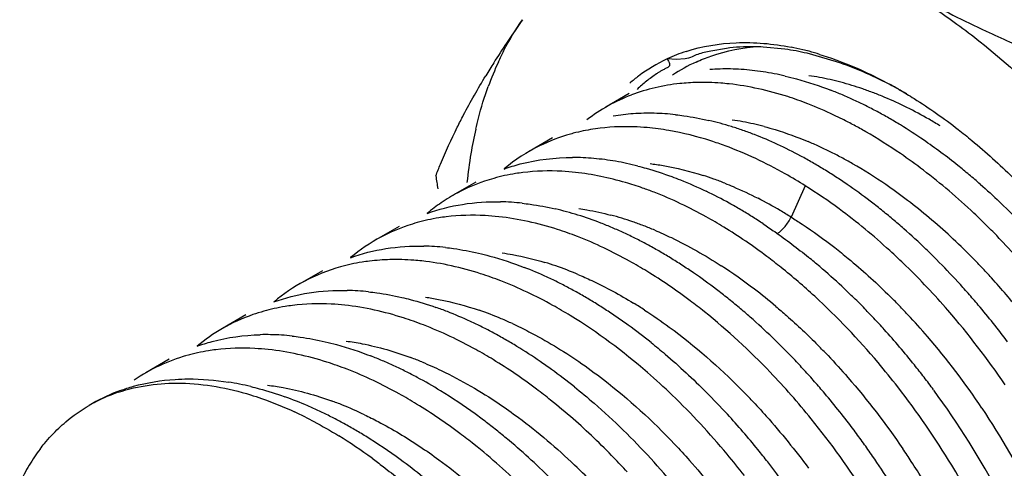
# Model space of a CAD drawing. Header units: inches. Extents: x 0 to 34, y 0 to 22.
# Tile 60 of 79: x 21.128 to 21.38, y 15.054 to 15.169. Entities that reach past the tile are written whole.
import ezdxf

# ---------------------------------------------------------------- set-up
doc = ezdxf.new("R2010")
doc.units = ezdxf.units.IN
doc.header["$LTSCALE"] = 1.87
doc.header["$MEASUREMENT"] = 0
doc.layers.get('0').update_dxf_attribs({"linetype": 'CONTINUOUS'})

msp = doc.modelspace()

# ---------------------------------------------------------------- linework, layer by layer
at = {"color": 7, "linetype": 'CONTINUOUS'}
for p, q in [((21.3092325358, 15.1615463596), (21.3052882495, 15.1608646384)), ((21.3242377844, 15.1613380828), (21.318652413, 15.1618857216)), ((21.3374543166, 15.1581192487), (21.3298955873, 15.1602761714)), ((21.2963483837, 15.158701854), (21.294047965, 15.1588235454)), ((21.2986865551, 15.1588574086), (21.2963477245, 15.1587022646)), ((21.2843865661, 15.1499602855), (21.2784082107, 15.1465084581)), ((21.2647446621, 15.1386192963), (21.2587675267, 15.1351681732)), ((21.2451015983, 15.1272776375), (21.2391237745, 15.1238261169)), ((21.2254616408, 15.1159377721), (21.2194834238, 15.1124860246)), ((21.2058183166, 15.1045959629), (21.1998414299, 15.1011449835)), ((21.1861765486, 15.0932550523), (21.1801997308, 15.0898041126)), ((21.1665356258, 15.0819146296), (21.1605618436, 15.0784654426)), ((21.1468935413, 15.0705735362), (21.1460525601, 15.0700879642))]:
    msp.add_line(p, q, dxfattribs=at)
at = {"color": 9, "linetype": 'CONTINUOUS'}
msp.add_line((21.3294598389, 15.1263408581), (21.3257962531, 15.1183361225), dxfattribs=at)
at = {"color": 7, "linetype": 'CONTINUOUS'}
for centre, radius, start, end in [((21.4807434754, 15.0114704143), 0.2735480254, 144.8687732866, 146.3951283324), ((21.4530198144, 15.029827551), 0.2402977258, 146.3820577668, 147.8038765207), ((21.3118795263, 15.1208168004), 0.041981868, 107.9663833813, 115.1344827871), ((21.3142866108, 15.0927156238), 0.0693402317, 76.9908255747, 81.7488628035), ((21.3123076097, 15.0927479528), 0.0704033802, 76.4456429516, 78.9579304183), ((21.3115754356, 15.089675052), 0.0735622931, 75.1594338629, 76.4521911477), ((21.3106191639, 15.0861016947), 0.0772613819, 73.0615644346, 75.1526647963), ((21.4325553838, 15.0426936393), 0.2161248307, 147.7995876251, 148.8469562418), ((21.3255929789, 15.1237122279), 0.0822640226, 155.2968903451, 160.0758120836), ((21.3191070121, 15.1192247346), 0.0426259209, 114.4309539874, 123.7099731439), ((21.3091014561, 15.1000187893), 0.0562517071, 91.481452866, 94.1819563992), ((21.3091639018, 15.0975853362), 0.0586859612, 88.8538495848, 91.4809764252), ((21.3091108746, 15.0949537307), 0.061318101, 86.2993138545, 88.8534971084), ((21.3089282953, 15.092135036), 0.0641427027, 83.8175602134, 86.299074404), ((21.308564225, 15.0888000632), 0.0674974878, 81.4164901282, 83.8151884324), ((21.3077499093, 15.0834948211), 0.0728648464, 76.843701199, 81.4059663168), ((21.2954636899, 15.050546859), 0.1159969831, 59.958589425, 61.3956014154), ((21.3002999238, 15.0586584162), 0.0988341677, 66.9744056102, 68.8243715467), ((21.3008312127, 15.1076169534), 0.0448904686, 110.8498971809, 127.4573244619), ((21.2983905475, 15.0541638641), 0.1037174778, 65.1822744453, 66.9748213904), ((21.2963324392, 15.0497115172), 0.1086224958, 63.4427110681, 65.1826749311), ((21.2891093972, 15.0927694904), 0.0521498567, 94.0696773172, 99.7803859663), ((21.2894521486, 15.0883184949), 0.0566139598, 88.6859359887, 94.0959924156), ((21.2893616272, 15.0822002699), 0.0627326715, 83.6934578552, 88.731429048), ((21.2941269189, 15.0452982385), 0.113556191, 61.7520058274, 63.4428788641), ((21.2913677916, 15.0401668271), 0.1193823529, 60.1174915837, 61.7510959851), ((21.2866045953, 15.0651421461), 0.0800339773, 74.7624178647, 76.8944926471), ((21.2855160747, 15.0611444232), 0.0841772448, 72.6998940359, 74.7627153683), ((21.2873602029, 15.0404014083), 0.1151971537, 61.7119458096, 63.3794713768), ((21.288267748, 15.0347695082), 0.1256066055, 58.5415574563, 60.1180295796), ((21.3493602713, 15.1168273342), 0.1070402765, 167.0234714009, 170.4645158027), ((21.2817830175, 15.0951069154), 0.0462017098, 105.6750399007, 116.1447112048), ((21.282214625, 15.0936308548), 0.0477394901, 103.9358153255, 105.6951455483), ((21.2825285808, 15.092343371), 0.0490646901, 100.9797492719, 103.9295607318), ((21.2828825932, 15.0905141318), 0.0509278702, 98.1068995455, 100.9787721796), ((21.2828493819, 15.0728234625), 0.0686800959, 80.2022395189, 84.8909260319), ((21.2842505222, 15.057079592), 0.0884345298, 70.7024294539, 72.700209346), ((21.2827980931, 15.0529317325), 0.0928293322, 68.7652548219, 70.7023905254), ((21.2846468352, 15.0353574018), 0.1209246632, 60.0992983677, 61.7124437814), ((21.278250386, 15.024544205), 0.1334872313, 55.5187934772, 60.0329142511), ((21.2839845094, 15.0277918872), 0.1337939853, 55.5126990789, 58.5363318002), ((21.2802048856, 15.0463045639), 0.0999457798, 65.0635926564, 68.7555972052), ((21.2759600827, 15.0160536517), 0.148012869, 51.2913109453, 55.5252093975), ((21.3604058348, 15.1150528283), 0.1182272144, 170.5031900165, 174.0893023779), ((21.2813895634, 15.0960015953), 0.045225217, 116.1966973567, 129.9317074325), ((21.2754595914, 15.0359337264), 0.1113505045, 61.675895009, 65.0993799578), ((21.2710151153, 15.0140210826), 0.1462577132, 52.6767577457, 55.5162068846), ((21.2698269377, 15.0721116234), 0.061475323, 84.8897599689, 89.9576707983), ((21.2693289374, 15.0660162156), 0.0675908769, 80.1651427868, 84.9295259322), ((21.2684265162, 15.0604565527), 0.0732230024, 77.956086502, 80.2124681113), ((21.2676144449, 15.0566616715), 0.0771037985, 75.7732549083, 77.9543394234), ((21.2709850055, 15.0274692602), 0.1209246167, 60.0993139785, 61.7124544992), ((21.2681580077, 15.0225510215), 0.1265974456, 58.5355117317, 60.0997821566), ((21.2652476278, 15.017793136), 0.1321748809, 57.0161346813, 58.535955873), ((21.2684655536, 15.0064586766), 0.1601870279, 50.0106735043, 51.3457054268), ((21.818970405, 15.2137095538), 0.5902688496, 188.2610211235, 188.5885596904), ((21.262285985, 15.0132279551), 0.1376165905, 55.5365304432, 57.016551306), ((21.2653304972, 15.0027194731), 0.1650665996, 48.7016819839, 50.0110248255), ((21.2614170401, 15.0852413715), 0.044561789, 118.0987577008, 124.4157288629), ((21.2568899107, 15.0372826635), 0.0937283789, 68.8242141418, 70.7424160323), ((21.254779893, 15.0223971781), 0.1137779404, 60.9736278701, 64.3149291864), ((21.2545854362, 15.0072742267), 0.140652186, 53.5469018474, 57.8381420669), ((21.2583417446, 15.0074982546), 0.1445726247, 52.6601088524, 55.5327065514), ((21.2621135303, 15.0842066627), 0.0458096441, 124.4277075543, 130.0674252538), ((21.2501447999, 15.060248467), 0.0620027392, 83.7277157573, 88.8219903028), ((21.2532512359, 15.0007368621), 0.1530358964, 51.2981723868, 52.6802711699), ((21.2469025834, 15.0408990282), 0.0816489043, 72.6774449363, 76.8934340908), ((21.2506948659, 15.0148969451), 0.1223182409, 59.4290353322, 61.0051385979), ((21.2481706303, 15.0106217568), 0.1272830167, 57.9074898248, 59.4294928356), ((21.2493801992, 14.9959058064), 0.1592265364, 49.9544065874, 51.2980661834), ((21.2442852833, 15.0323028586), 0.0906345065, 68.7832906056, 72.7159604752), ((21.2452020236, 15.0058925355), 0.1328667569, 56.4232421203, 57.906454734), ((21.245455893, 14.9912346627), 0.1653273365, 48.6470127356, 49.9548276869), ((21.2415359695, 15.0250246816), 0.0984143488, 66.9663560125, 68.8246177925), ((21.2396843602, 15.0206679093), 0.1031482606, 65.1639870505, 66.9667397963), ((21.240426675, 14.9855342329), 0.1729291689, 46.1070680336, 48.6440481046), ((21.2449525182, 14.9839865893), 0.1860640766, 43.6960031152, 44.8999127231), ((21.2420269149, 15.0733953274), 0.0451212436, 118.0779025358, 130.0285885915), ((21.2375883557, 15.0161425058), 0.1081354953, 63.4145773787, 65.1632553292), ((21.2349236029, 15.0108178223), 0.1140897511, 61.7308335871, 63.4145575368), ((21.2403061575, 14.9795875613), 0.192462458, 41.3354048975, 43.6872835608), ((21.2304421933, 15.0480681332), 0.0628399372, 83.7619948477, 88.7870016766), ((21.2320484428, 15.0054687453), 0.1201625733, 60.1080979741, 61.7313833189), ((21.2290355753, 15.0002252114), 0.1262100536, 58.5396403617, 60.1086143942), ((21.2345040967, 14.9793021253), 0.1815264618, 44.8995926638, 46.1237252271), ((21.2245136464, 15.0518951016), 0.0555566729, 91.4691819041, 96.8999687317), ((21.2259173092, 14.9951265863), 0.1321866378, 57.0205745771, 58.5401303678), ((21.2275345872, 14.9818488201), 0.1627211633, 49.5282093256, 50.8423139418), ((21.2303152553, 14.9751366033), 0.1874339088, 42.4989739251, 44.8977167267), ((21.2227350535, 15.0613792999), 0.0458833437, 105.5954436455, 118.0922378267), ((21.2210976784, 15.0118718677), 0.1003924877, 65.1097341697, 68.7831942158), ((21.2227286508, 14.9902105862), 0.138046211, 55.5457902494, 57.0210342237), ((21.2199183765, 14.9763899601), 0.1653114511, 47.3805704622, 51.3032127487), ((21.2230761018, 14.976635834), 0.1695807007, 46.9680970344, 49.5254818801), ((21.227037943, 14.9743098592), 0.1836684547, 43.3098328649, 45.7338313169), ((21.222396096, 15.0621267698), 0.0450643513, 118.1595631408, 130.0204983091), ((21.2172797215, 15.0034539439), 0.1096354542, 63.4275494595, 65.1513449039), ((21.2184602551, 14.9840077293), 0.1455757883, 52.6892516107, 55.5417059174), ((21.2257924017, 14.9709422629), 0.1936021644, 41.3370909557, 42.5098963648), ((21.2108628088, 15.0370314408), 0.0625344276, 83.8006971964, 88.8500539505), ((21.2147913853, 14.99847663), 0.1152001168, 61.7617159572, 63.4280495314), ((21.2121717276, 14.9935967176), 0.1207387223, 60.1476631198, 61.7621875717), ((21.2131102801, 14.9768878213), 0.1544815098, 51.3425811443, 52.7116864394), ((21.2178719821, 14.9709916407), 0.1772577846, 45.7435473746, 46.9834678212), ((21.2205267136, 14.9682224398), 0.1925820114, 40.955074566, 43.29888664), ((21.2094469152, 14.9888470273), 0.1262145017, 58.5800984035, 60.1481062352), ((21.21001203, 14.9730130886), 0.1594426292, 50.0013279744, 51.3429378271), ((21.215070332, 14.9681149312), 0.1812733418, 44.5205143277, 45.7438524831), ((21.2235877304, 14.9690015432), 0.1965393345, 40.1755771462, 41.3373839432), ((21.2037890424, 15.0063945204), 0.0940789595, 68.8174417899, 70.7281083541), ((21.2066455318, 14.9842593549), 0.1315898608, 57.0548392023, 58.5805188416), ((21.2037977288, 14.9798631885), 0.1368278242, 55.5674646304, 57.0552336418), ((21.2070307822, 14.9694585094), 0.164081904, 48.6842859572, 50.0016644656), ((21.212510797, 14.9655970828), 0.184863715, 43.3119182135, 44.5206907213), ((21.209520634, 14.9589609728), 0.2069647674, 34.2349358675, 40.8942690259), ((21.2202553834, 14.9662069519), 0.2008883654, 36.730725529, 40.1714308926), ((21.2013787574, 15.000209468), 0.1007170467, 65.1490442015, 68.8103194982), ((21.2009342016, 14.9756845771), 0.1418934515, 54.1141191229, 55.5678357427), ((21.199229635, 14.9607014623), 0.1758095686, 43.6250404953, 48.658918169), ((21.2092137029, 14.9624920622), 0.18939273, 42.1233574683, 43.3111920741), ((21.2024749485, 15.0511066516), 0.0446467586, 119.928004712, 130.0853969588), ((21.1979028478, 14.9925329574), 0.1091435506, 63.4553600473, 65.1868779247), ((21.1956477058, 14.988016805), 0.114191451, 61.7745646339, 63.455774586), ((21.1964126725, 14.9694618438), 0.1495854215, 51.2985115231, 54.1081118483), ((21.2033665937, 14.9572362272), 0.1972547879, 38.656116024, 42.1165140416), ((21.1913226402, 15.0294501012), 0.0587738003, 88.8274742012, 91.4509331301), ((21.1912395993, 15.025904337), 0.0623205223, 83.7497638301, 88.8178516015), ((21.1932785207, 14.983601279), 0.1192024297, 60.1392031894, 61.7749557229), ((21.1904952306, 14.9787581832), 0.1247883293, 58.5514656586, 60.1380905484), ((21.1860943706, 14.9715864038), 0.1332027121, 55.5089936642, 58.5460185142), ((21.1832460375, 15.0392361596), 0.0453016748, 105.6838634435, 124.4872170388), ((21.1822936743, 14.9902517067), 0.0992242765, 66.9452298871, 68.788278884), ((21.1889061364, 14.9505279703), 0.1903016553, 42.5124139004, 43.697822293), ((21.1803359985, 14.985649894), 0.1042251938, 65.1616076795, 66.9456707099), ((21.1782276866, 14.9810931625), 0.1092460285, 63.4324654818, 65.1620360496), ((21.1803169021, 14.9630461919), 0.1435133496, 54.1007741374, 55.5386360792), ((21.1757054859, 14.9566934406), 0.1513633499, 51.3197649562, 54.0968118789), ((21.185887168, 14.9477589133), 0.1943982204, 41.3448268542, 42.5127351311), ((21.1973078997, 14.9522817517), 0.2050808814, 37.5603336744, 38.6797135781), ((21.1759869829, 14.9766104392), 0.1142575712, 61.7523786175, 63.4328694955), ((21.1728271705, 14.9707527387), 0.1209131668, 58.4966384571, 61.7470899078), ((21.1953933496, 14.9508081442), 0.2074968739, 36.4507061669, 37.5606217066), ((21.1704065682, 15.0050299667), 0.0719316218, 78.6444728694, 80.9385516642), ((21.1695533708, 15.0007790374), 0.0762673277, 76.442303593, 78.6448464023), ((21.1832335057, 14.9454225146), 0.1979338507, 40.1915845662, 41.345135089), ((21.1875528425, 14.9460131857), 0.2097915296, 31.2298399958, 37.8750746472), ((21.1936550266, 14.9494504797), 0.2096973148, 27.6449233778, 36.4496329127), ((21.1694341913, 15.0315641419), 0.0450515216, 109.945792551, 120.019290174), ((21.1667392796, 15.0341318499), 0.041484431, 108.5914625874, 117.2315913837), ((21.1635494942, 14.9811259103), 0.0968345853, 66.5766948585, 70.3258852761), ((21.1651815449, 14.9582393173), 0.1355774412, 53.9992138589, 58.5051487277), ((21.1718569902, 14.9415376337), 0.1868041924, 42.5315499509, 44.9373616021), ((21.1779122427, 14.9425537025), 0.1970564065, 39.0347114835, 41.3570358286), ((21.1796843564, 14.9424400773), 0.2025697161, 36.7756953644, 40.188142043), ((21.1664115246, 15.0348264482), 0.0407168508, 117.268757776, 120.000896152), ((21.1602842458, 14.9734042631), 0.1052179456, 64.8477396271, 66.6166366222), ((21.1612725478, 14.9427987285), 0.1647929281, 48.7207493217, 51.3310302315), ((21.1559890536, 14.9765346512), 0.1013167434, 63.337880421, 65.119672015), ((21.1581374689, 14.9688303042), 0.110270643, 63.1330428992, 64.8481683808), ((21.1558609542, 14.9643348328), 0.1153096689, 61.4665619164, 63.1334459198), ((21.1571067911, 14.9468107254), 0.1495696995, 52.6727243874, 54.0701343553), ((21.166084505, 14.9362184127), 0.1946537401, 39.0196811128, 42.5367258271), ((21.1677829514, 14.9345565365), 0.2099610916, 32.3630732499, 38.9890240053), ((21.1534748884, 14.9599446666), 0.1203063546, 59.844134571, 61.4669462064), ((21.1508974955, 14.9555105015), 0.1254351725, 58.264210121, 59.8436535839), ((21.1535566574, 14.9421532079), 0.1554259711, 51.3123808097, 52.6731491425), ((21.1426972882, 14.9532389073), 0.1281543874, 53.7398701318, 58.3267280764), ((21.1450685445, 14.9461804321), 0.13643629, 53.7632804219, 58.2433063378), ((21.1500676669, 14.9377945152), 0.1610090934, 49.9843991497, 51.3127793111), ((21.1769840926, 14.9403706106), 0.2059715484, 35.6610751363, 36.787102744), ((21.1720775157, 15.0294361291), 0.0485731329, 142.6542377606, 145.5621108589), ((21.1456171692, 14.9325064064), 0.1679207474, 47.3946378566, 49.9815786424), ((21.1753520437, 14.9392027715), 0.2079783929, 34.5425470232, 35.660352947), ((21.1777739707, 15.0269160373), 0.0547082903, 146.758252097, 149.3870251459), ((21.1427301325, 14.9216739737), 0.1995547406, 36.7453859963, 42.4907009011), ((21.1598565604, 14.9310790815), 0.202728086, 37.9035429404, 39.0399917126), ((21.1729331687, 14.9375448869), 0.2109108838, 32.3335711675, 34.5409340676), ((21.1815960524, 15.024696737), 0.0591278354, 149.4222523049, 154.4263160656), ((21.135764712, 14.9331893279), 0.1524144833, 51.0703811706, 53.8290802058), ((21.1372702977, 14.9234313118), 0.1802506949, 42.4440821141, 47.3945614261), ((21.1545577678, 14.9270033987), 0.2094129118, 32.3495651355, 37.8927830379), ((21.1854595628, 14.9446949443), 0.2122649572, 29.0511885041, 31.2411533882)]:
    msp.add_arc(centre, radius, start, end, dxfattribs=at)
at = {"color": 9, "linetype": 'CONTINUOUS'}
for centre, radius, start, end in [((21.32093703, 15.0875227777), 0.0676626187, 77.3221438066, 81.9965408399), ((21.3195149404, 15.0808685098), 0.0744667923, 75.1897251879, 77.3783020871), ((21.3184157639, 15.076709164), 0.0787689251, 73.0805076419, 75.1901246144), ((21.3171254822, 15.0724653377), 0.0832045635, 71.0469081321, 73.080948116), ((21.3156519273, 15.0681722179), 0.0877435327, 69.0853956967, 71.0473740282), ((21.3140067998, 15.063865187), 0.0923540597, 67.1924141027, 69.0858742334), ((21.3115977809, 15.0581658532), 0.0985416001, 63.559079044, 67.1857939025), ((21.3073908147, 15.0495855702), 0.1080976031, 60.1791246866, 63.5875375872), ((21.3012312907, 15.0756389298), 0.0682052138, 77.3357686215, 81.9982780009), ((21.2999226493, 15.0695097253), 0.0744722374, 75.1992839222, 77.3872733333), ((21.3026420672, 15.0411501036), 0.1177776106, 58.6127916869, 60.2155786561), ((21.2925652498, 15.0484057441), 0.0968498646, 65.3336065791, 67.1654905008), ((21.2902947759, 15.0434593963), 0.1022924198, 63.5675066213, 65.33415519), ((21.287856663, 15.0385525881), 0.1077715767, 61.861150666, 63.5680385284), ((21.2852759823, 15.0337251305), 0.1132455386, 60.2095156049, 61.8616635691), ((21.2805883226, 15.0256207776), 0.1226078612, 55.4816484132, 60.1900327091), ((21.2772652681, 15.0481561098), 0.084932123, 70.1856064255, 72.1739695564), ((21.2756360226, 15.0436320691), 0.0897405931, 68.2675724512, 70.1860829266), ((21.274164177, 15.0159976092), 0.1341772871, 54.0816710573, 55.5499801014), ((21.2713579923, 15.0121220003), 0.1389621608, 52.6479168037, 54.0820644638), ((21.2667298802, 15.0242472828), 0.1110875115, 59.570979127, 62.8930337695), ((21.2671802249, 15.0066700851), 0.1458307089, 49.860137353, 52.6427062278), ((21.2627078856, 15.0172754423), 0.1191360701, 58.0250233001, 59.6012958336), ((21.2591200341, 15.0412606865), 0.0802411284, 70.9954160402, 75.1740147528), ((21.2568158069, 15.0343535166), 0.0875221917, 69.0800489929, 71.0416649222), ((21.2569070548, 14.9944945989), 0.1617611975, 44.6596909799, 49.8585200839), ((21.2552256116, 15.0301915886), 0.0919775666, 67.1845206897, 69.0804861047), ((21.2475918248, 14.9849655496), 0.1750851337, 43.5069177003, 44.7350665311), ((21.2389353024, 15.028272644), 0.0819780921, 71.0454856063, 73.0924831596), ((21.2367835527, 15.0220539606), 0.0885585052, 67.1384496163, 71.035691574), ((21.2351848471, 14.9937038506), 0.1336835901, 52.5885893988, 57.0301263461), ((21.2448875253, 14.9823971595), 0.1788147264, 42.2985772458, 43.5072628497), ((21.2410958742, 14.9789668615), 0.1839277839, 38.7440223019, 42.2940457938), ((21.2273010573, 14.9831590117), 0.1468490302, 49.8790934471, 52.6448923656), ((21.2312595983, 14.9768677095), 0.1704542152, 44.3437578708, 45.5839868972), ((21.2168878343, 15.0099565), 0.0893528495, 67.1506061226, 71.0385122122), ((21.2211522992, 14.9908535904), 0.1235097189, 57.075940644, 58.6306096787), ((21.228783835, 14.974448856), 0.1739154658, 43.1196833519, 44.3435607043), ((21.2138518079, 15.0025643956), 0.0973438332, 65.3659561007, 67.1933636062), ((21.2243820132, 14.9703391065), 0.1799375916, 40.7244642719, 43.1168385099), ((21.2150402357, 14.9623460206), 0.1922321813, 33.843281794, 40.7133841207), ((21.2084204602, 14.9624609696), 0.174881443, 43.5030519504, 44.7312598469), ((21.196383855, 14.996379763), 0.0917413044, 67.6393533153, 69.5426080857), ((21.1890460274, 14.9512845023), 0.1745753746, 43.525109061, 44.7539807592), ((21.1779415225, 14.9882516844), 0.0883230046, 68.0856893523, 70.0190865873), ((21.1752452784, 14.9815890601), 0.0955105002, 64.3921265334, 68.0768107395), ((21.2118404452, 14.9599643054), 0.1962156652, 26.0481063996, 33.8927903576), ((21.1912299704, 14.9481103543), 0.1973066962, 33.0691518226, 34.193220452), ((21.1523312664, 14.9310543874), 0.1710215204, 43.8565520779, 46.3487762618), ((21.1902733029, 14.9474862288), 0.1984489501, 29.7082377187, 33.0694459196)]:
    msp.add_arc(centre, radius, start, end, dxfattribs=at)
at = {"color": 7, "linetype": 'CONTINUOUS'}
for points, knots in [([(21.3534625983, 15.1774916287), (21.3547097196, 15.1767715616), (21.3597842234, 15.173740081), (21.3646839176, 15.1704186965), (21.3682891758, 15.1677753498)], [0, 0, 0, 0, 0.2436443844, 1, 1, 1, 1]), ([(21.3534625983, 15.1774916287), (21.3552411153, 15.176464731), (21.3625464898, 15.1723643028), (21.3700412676, 15.1686042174), (21.3757747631, 15.1659375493)], [0, 0, 0, 0, 0.2451585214, 1, 1, 1, 1]), ([(21.2508573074, 15.1580917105), (21.2513031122, 15.1590577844), (21.2531181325, 15.1627862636), (21.2552531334, 15.1663619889), (21.2570259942, 15.168883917)], [0, 0, 0, 0, 0.2565837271, 1, 1, 1, 1]), ([(21.3682891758, 15.1677753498), (21.3702917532, 15.1663070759), (21.3784218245, 15.1600839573), (21.3860568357, 15.1532210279), (21.3915483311, 15.1477472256)], [0, 0, 0, 0, 0.2425726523, 1, 1, 1, 1]), ([(21.3757747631, 15.1659375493), (21.3777616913, 15.1650134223), (21.3858690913, 15.1613441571), (21.3941166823, 15.1579882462), (21.4003854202, 15.1556026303)], [0, 0, 0, 0, 0.2462533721, 1, 1, 1, 1]), ([(21.2989298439, 15.1607515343), (21.3030470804, 15.1620882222), (21.3120901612, 15.1635773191), (21.3211740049, 15.1627481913), (21.3257919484, 15.1618479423)], [0, 0, 0, 0, 0.4791838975, 1, 1, 1, 1]), ([(21.3052882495, 15.1608646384), (21.3047035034, 15.1607471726), (21.3035655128, 15.160508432), (21.3019260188, 15.1600550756), (21.3003895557, 15.1593025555), (21.2992897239, 15.1589583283), (21.2986865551, 15.1588574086)], [0, 0, 0, 0, 0.2587527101, 0.5049005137, 0.7346853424, 1, 1, 1, 1]), ([(21.3014999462, 15.1580450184), (21.3027418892, 15.158609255), (21.3079276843, 15.1606779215), (21.3134934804, 15.161754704), (21.3176979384, 15.1620414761)], [0, 0, 0, 0, 0.2445365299, 1, 1, 1, 1]), ([(21.318652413, 15.1618857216), (21.3178493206, 15.1619265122), (21.3147065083, 15.1620182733), (21.3115521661, 15.1618558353), (21.3092325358, 15.1615463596)], [0, 0, 0, 0, 0.255740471, 1, 1, 1, 1]), ([(21.3331288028, 15.160011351), (21.3346153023, 15.1595589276), (21.3407614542, 15.1574899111), (21.3466708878, 15.154745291), (21.3509983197, 15.1523859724)], [0, 0, 0, 0, 0.2396906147, 1, 1, 1, 1]), ([(21.294047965, 15.1588235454), (21.2914838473, 15.1576174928), (21.2882103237, 15.1556414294), (21.2852583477, 15.1532666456), (21.28453492, 15.1526445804)], [0, 0, 0, 0, 0.748104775, 1, 1, 1, 1]), ([(21.294047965, 15.1588235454), (21.2941721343, 15.1586300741), (21.2944100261, 15.1582556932), (21.2946859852, 15.1576949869), (21.294706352, 15.1570423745), (21.2941656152, 15.1565695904), (21.2934726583, 15.1562533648), (21.2927068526, 15.1559043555), (21.2920072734, 15.1554720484), (21.2911449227, 15.1548552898), (21.2900502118, 15.1541120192), (21.2887838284, 15.153137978), (21.2875524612, 15.1521150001), (21.28676079, 15.1513972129), (21.286372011, 15.1510298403)], [0, 0, 0, 0, 0.0566413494, 0.1091262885, 0.1538495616, 0.2046412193, 0.2723671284, 0.3444668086, 0.4108589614, 0.4747733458, 0.6056449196, 0.7368097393, 0.8682100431, 1, 1, 1, 1]), ([(21.3554210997, 15.1498739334), (21.3539328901, 15.1507318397), (21.3481491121, 15.153900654), (21.3420738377, 15.1565541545), (21.3374543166, 15.1581192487)], [0, 0, 0, 0, 0.2604581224, 1, 1, 1, 1]), ([(21.2403260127, 15.1413201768), (21.2408532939, 15.1423810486), (21.2431363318, 15.1468505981), (21.2456150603, 15.1512193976), (21.2475982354, 15.1545005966)], [0, 0, 0, 0, 0.2360564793, 1, 1, 1, 1]), ([(21.3017198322, 15.1528029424), (21.3002470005, 15.1527672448), (21.2945442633, 15.1524093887), (21.2888909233, 15.1511111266), (21.2849290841, 15.1496011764)], [0, 0, 0, 0, 0.2578752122, 1, 1, 1, 1]), ([(21.3099146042, 15.1524414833), (21.3092221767, 15.1525172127), (21.3064986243, 15.1527720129), (21.3037580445, 15.1528523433), (21.3017198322, 15.1528029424)], [0, 0, 0, 0, 0.2546481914, 1, 1, 1, 1]), ([(21.3300816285, 15.1473466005), (21.328386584, 15.148004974), (21.321844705, 15.1503327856), (21.3150101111, 15.1518841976), (21.3099146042, 15.1524414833)], [0, 0, 0, 0, 0.2618569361, 1, 1, 1, 1]), ([(21.3243345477, 15.1544471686), (21.3253012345, 15.1542223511), (21.3292521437, 15.1532235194), (21.3331273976, 15.1519320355), (21.3360015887, 15.1508190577)], [0, 0, 0, 0, 0.2435759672, 1, 1, 1, 1]), ([(21.2450535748, 15.1408634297), (21.2452712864, 15.1418054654), (21.246175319, 15.1454781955), (21.2472924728, 15.1490993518), (21.2482529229, 15.1517458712)], [0, 0, 0, 0, 0.2556307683, 1, 1, 1, 1]), ([(21.3535347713, 15.1509612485), (21.3548071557, 15.1502255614), (21.3599921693, 15.1470974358), (21.3649501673, 15.1435972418), (21.3685686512, 15.1407814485)], [0, 0, 0, 0, 0.2427451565, 1, 1, 1, 1]), ([(21.3389776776, 15.1433869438), (21.3382384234, 15.1437573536), (21.3353199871, 15.1451795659), (21.3323370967, 15.1464705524), (21.3300816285, 15.1473466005)], [0, 0, 0, 0, 0.2546941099, 1, 1, 1, 1]), ([(21.2962526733, 15.1445533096), (21.2969537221, 15.1444766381), (21.2998072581, 15.1441186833), (21.30263793, 15.1435833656), (21.3047518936, 15.1430915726)], [0, 0, 0, 0, 0.2452420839, 1, 1, 1, 1]), ([(21.2348263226, 15.1288979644), (21.2352143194, 15.1298978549), (21.2369010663, 15.1341015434), (21.2387874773, 15.1382246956), (21.2403260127, 15.1413201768)], [0, 0, 0, 0, 0.2367995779, 1, 1, 1, 1]), ([(21.2889654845, 15.1412306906), (21.287830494, 15.1413310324), (21.2834107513, 15.1416052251), (21.2789564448, 15.1413973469), (21.2757007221, 15.1409330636)], [0, 0, 0, 0, 0.2573164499, 1, 1, 1, 1]), ([(21.308924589, 15.1365757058), (21.307718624, 15.137020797), (21.3030170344, 15.1386475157), (21.2981727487, 15.1398751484), (21.2945367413, 15.1405018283)], [0, 0, 0, 0, 0.2583828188, 1, 1, 1, 1]), ([(21.3685686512, 15.1407814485), (21.3697652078, 15.1398503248), (21.3746002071, 15.1359660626), (21.3792022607, 15.1317941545), (21.3825478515, 15.1285140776)], [0, 0, 0, 0, 0.2444849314, 1, 1, 1, 1]), ([(21.3294564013, 15.1263430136), (21.3277677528, 15.1274017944), (21.321191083, 15.1313171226), (21.3142354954, 15.1346155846), (21.308924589, 15.1365757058)], [0, 0, 0, 0, 0.2603962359, 1, 1, 1, 1]), ([(21.252324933, 15.1306367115), (21.2536863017, 15.1311314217), (21.2593720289, 15.1329003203), (21.2653720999, 15.1335887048), (21.2698723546, 15.1335869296)], [0, 0, 0, 0, 0.2434924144, 1, 1, 1, 1]), ([(21.2571407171, 15.129734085), (21.2565029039, 15.1296560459), (21.2539897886, 15.1293020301), (21.251502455, 15.1287615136), (21.2496775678, 15.1282500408)], [0, 0, 0, 0, 0.2532015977, 1, 1, 1, 1]), ([(21.2705806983, 15.1297682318), (21.2694320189, 15.1298931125), (21.2649614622, 15.1302613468), (21.2604461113, 15.1301385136), (21.2571407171, 15.129734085)], [0, 0, 0, 0, 0.2575966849, 1, 1, 1, 1]), ([(21.2878029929, 15.1257665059), (21.2863539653, 15.1262725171), (21.2807363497, 15.1280771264), (21.2749209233, 15.1292963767), (21.2705806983, 15.1297682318)], [0, 0, 0, 0, 0.2601139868, 1, 1, 1, 1]), ([(21.2865634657, 15.1314007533), (21.2872854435, 15.1312178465), (21.2902198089, 15.1304303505), (21.2931104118, 15.1294818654), (21.2952617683, 15.128687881)], [0, 0, 0, 0, 0.2451582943, 1, 1, 1, 1]), ([(21.376749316, 15.1153237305), (21.3753830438, 15.1166946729), (21.3699511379, 15.1219755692), (21.3641785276, 15.1269101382), (21.3596927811, 15.130329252)], [0, 0, 0, 0, 0.2554873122, 1, 1, 1, 1]), ([(21.2496775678, 15.1282500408), (21.2488699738, 15.1280236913), (21.2456933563, 15.1270432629), (21.2426211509, 15.1257215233), (21.2404287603, 15.1245509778)], [0, 0, 0, 0, 0.2523192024, 1, 1, 1, 1]), ([(21.2952617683, 15.128687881), (21.2959983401, 15.1284160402), (21.298986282, 15.127270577), (21.3019177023, 15.1259788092), (21.3040940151, 15.1249327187)], [0, 0, 0, 0, 0.2453692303, 1, 1, 1, 1]), ([(21.3085676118, 15.1157707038), (21.3070988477, 15.1166691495), (21.3013613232, 15.1200235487), (21.2953396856, 15.1229039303), (21.290747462, 15.1246821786)], [0, 0, 0, 0, 0.2590575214, 1, 1, 1, 1]), ([(21.3742710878, 15.1267312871), (21.3759464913, 15.1252596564), (21.3826670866, 15.1191137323), (21.3889082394, 15.1124487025), (21.3933454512, 15.1071963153)], [0, 0, 0, 0, 0.2448950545, 1, 1, 1, 1]), ([(21.2326264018, 15.1192731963), (21.235554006, 15.1203377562), (21.2417727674, 15.1219102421), (21.2481662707, 15.1223038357), (21.2514194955, 15.1222381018)], [0, 0, 0, 0, 0.489108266, 1, 1, 1, 1]), ([(21.2569188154, 15.1218800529), (21.2576197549, 15.1218038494), (21.2604731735, 15.1214473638), (21.2633036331, 15.1209124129), (21.2654175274, 15.1204209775)], [0, 0, 0, 0, 0.2452129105, 1, 1, 1, 1]), ([(21.3552371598, 15.1058357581), (21.3538660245, 15.1071716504), (21.3484202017, 15.1123099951), (21.3426397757, 15.117097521), (21.33815598, 15.1204068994)], [0, 0, 0, 0, 0.2556807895, 1, 1, 1, 1]), ([(21.2300435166, 15.1169130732), (21.2292355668, 15.1166859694), (21.2260572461, 15.115701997), (21.2229839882, 15.1143767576), (21.2207893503, 15.1132060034)], [0, 0, 0, 0, 0.2522841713, 1, 1, 1, 1]), ([(21.2374931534, 15.1183964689), (21.2368563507, 15.1183188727), (21.234347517, 15.1179661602), (21.2318647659, 15.1174250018), (21.2300435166, 15.1169130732)], [0, 0, 0, 0, 0.2532278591, 1, 1, 1, 1]), ([(21.2509322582, 15.1184241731), (21.2497837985, 15.1185484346), (21.2453136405, 15.1189152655), (21.2407986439, 15.1187992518), (21.2374931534, 15.1183964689)], [0, 0, 0, 0, 0.2575554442, 1, 1, 1, 1]), ([(21.2710913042, 15.1133477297), (21.2693966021, 15.1140050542), (21.2628579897, 15.1163301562), (21.2560251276, 15.1178731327), (21.2509322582, 15.1184241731)], [0, 0, 0, 0, 0.2619070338, 1, 1, 1, 1]), ([(21.323270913, 15.1054098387), (21.3220719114, 15.1063688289), (21.3173334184, 15.1100460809), (21.312374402, 15.1134420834), (21.3085676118, 15.1157707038)], [0, 0, 0, 0, 0.2559810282, 1, 1, 1, 1]), ([(21.3186844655, 15.1165898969), (21.3196675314, 15.1159374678), (21.323638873, 15.1132267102), (21.3274725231, 15.1103154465), (21.3302859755, 15.1080246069)], [0, 0, 0, 0, 0.2453955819, 1, 1, 1, 1]), ([(21.2889051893, 15.1044428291), (21.2874369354, 15.1053395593), (21.2816992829, 15.1086879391), (21.2756810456, 15.1115675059), (21.2710913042, 15.1133477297)], [0, 0, 0, 0, 0.2589716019, 1, 1, 1, 1]), ([(21.212984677, 15.1079303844), (21.2159100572, 15.1089973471), (21.2221261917, 15.1105777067), (21.2285194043, 15.1109616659), (21.2317724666, 15.1108939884)], [0, 0, 0, 0, 0.4890159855, 1, 1, 1, 1]), ([(21.2372703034, 15.1105360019), (21.2379709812, 15.1104601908), (21.2408230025, 15.1101057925), (21.2436523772, 15.1095739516), (21.2457653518, 15.10908444)], [0, 0, 0, 0, 0.2452470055, 1, 1, 1, 1]), ([(21.2178392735, 15.1070494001), (21.2172034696, 15.1069718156), (21.2146983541, 15.1066199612), (21.2122187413, 15.1060826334), (21.2103996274, 15.1055734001)], [0, 0, 0, 0, 0.2532134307, 1, 1, 1, 1]), ([(21.2312774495, 15.107088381), (21.2305855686, 15.1071628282), (21.2278639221, 15.1074122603), (21.2251256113, 15.1074864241), (21.2230892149, 15.1074335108)], [0, 0, 0, 0, 0.254623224, 1, 1, 1, 1]), ([(21.2514454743, 15.1020051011), (21.2497497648, 15.1026619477), (21.2432077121, 15.10498655), (21.2363732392, 15.1065400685), (21.2312774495, 15.107088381)], [0, 0, 0, 0, 0.2618900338, 1, 1, 1, 1]), ([(21.2457653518, 15.10908444), (21.2467317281, 15.1088605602), (21.2506823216, 15.1078653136), (21.254556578, 15.1065738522), (21.257429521, 15.1054595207)], [0, 0, 0, 0, 0.243520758, 1, 1, 1, 1]), ([(21.3036047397, 15.094088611), (21.3024061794, 15.0950478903), (21.2976707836, 15.0987254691), (21.2927118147, 15.1021179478), (21.2889051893, 15.1044428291)], [0, 0, 0, 0, 0.2560499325, 1, 1, 1, 1]), ([(21.2692630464, 15.0931045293), (21.26779477, 15.0940022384), (21.2620575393, 15.0973525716), (21.2560360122, 15.1002269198), (21.2514454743, 15.1020051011)], [0, 0, 0, 0, 0.2590305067, 1, 1, 1, 1]), ([(21.1933421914, 15.096594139), (21.1962661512, 15.0976593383), (21.2024804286, 15.0992270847), (21.2088674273, 15.099617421), (21.2121178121, 15.0995532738)], [0, 0, 0, 0, 0.4890715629, 1, 1, 1, 1]), ([(21.2176157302, 15.0992001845), (21.2183166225, 15.0991247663), (21.2211702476, 15.0987714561), (21.2240008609, 15.0982377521), (21.2261147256, 15.0977464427)], [0, 0, 0, 0, 0.2451833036, 1, 1, 1, 1]), ([(21.2261147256, 15.0977464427), (21.2268382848, 15.0975782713), (21.2297800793, 15.0968497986), (21.2326804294, 15.095956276), (21.2348399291, 15.0952015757)], [0, 0, 0, 0, 0.2451293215, 1, 1, 1, 1]), ([(21.353152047, 15.0748129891), (21.3515079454, 15.0769236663), (21.3448870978, 15.0850867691), (21.3376217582, 15.0927337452), (21.3318549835, 15.098037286)], [0, 0, 0, 0, 0.2545575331, 1, 1, 1, 1]), ([(21.1907557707, 15.0942171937), (21.189827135, 15.0939567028), (21.1861811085, 15.0928156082), (21.1826746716, 15.0912244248), (21.1802001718, 15.0897998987)], [0, 0, 0, 0, 0.2524996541, 1, 1, 1, 1]), ([(21.1980866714, 15.0956885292), (21.197460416, 15.0956098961), (21.1949920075, 15.0952549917), (21.1925490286, 15.0947202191), (21.1907557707, 15.0942171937)], [0, 0, 0, 0, 0.2531123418, 1, 1, 1, 1]), ([(21.2115224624, 15.0957600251), (21.210373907, 15.0958826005), (21.2059037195, 15.0962400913), (21.2013898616, 15.0961032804), (21.1980866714, 15.0956885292)], [0, 0, 0, 0, 0.2575880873, 1, 1, 1, 1]), ([(21.2316961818, 15.0906973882), (21.2299997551, 15.0913518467), (21.2234544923, 15.0936675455), (21.2166190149, 15.0952161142), (21.2115224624, 15.0957600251)], [0, 0, 0, 0, 0.2618587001, 1, 1, 1, 1]), ([(21.2953512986, 15.072743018), (21.293283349, 15.0747282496), (21.2851336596, 15.0821790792), (21.2762387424, 15.0888395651), (21.2692630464, 15.0931045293)], [0, 0, 0, 0, 0.259591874, 1, 1, 1, 1]), ([(21.3258241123, 15.0727585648), (21.3240848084, 15.074733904), (21.3171394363, 15.0823048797), (21.3095710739, 15.0893133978), (21.3036047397, 15.094088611)], [0, 0, 0, 0, 0.2561773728, 1, 1, 1, 1]), ([(21.2495245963, 15.0818228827), (21.2480554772, 15.0827186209), (21.2423139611, 15.0860603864), (21.2362888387, 15.0889256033), (21.2316961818, 15.0906973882)], [0, 0, 0, 0, 0.2590090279, 1, 1, 1, 1]), ([(21.1737060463, 15.085253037), (21.1749635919, 15.0857099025), (21.1801935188, 15.0873576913), (21.185694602, 15.0880995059), (21.1898344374, 15.0882050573)], [0, 0, 0, 0, 0.2441920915, 1, 1, 1, 1]), ([(21.1980244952, 15.0878544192), (21.1987256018, 15.0877783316), (21.201580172, 15.0874219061), (21.2044114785, 15.0868848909), (21.2065259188, 15.0863915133)], [0, 0, 0, 0, 0.2451703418, 1, 1, 1, 1]), ([(21.1784911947, 15.0843601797), (21.1778602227, 15.0842829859), (21.1753743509, 15.083933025), (21.172914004, 15.0833977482), (21.1711094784, 15.0828900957)], [0, 0, 0, 0, 0.2532323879, 1, 1, 1, 1]), ([(21.1919296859, 15.0844005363), (21.190781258, 15.0845232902), (21.1863108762, 15.0848846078), (21.1817964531, 15.0847645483), (21.1784911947, 15.0843601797)], [0, 0, 0, 0, 0.2575257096, 1, 1, 1, 1]), ([(21.212087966, 15.0793560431), (21.2103935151, 15.0800111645), (21.2038537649, 15.0823248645), (21.19702147, 15.0838562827), (21.1919296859, 15.0844005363)], [0, 0, 0, 0, 0.2618656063, 1, 1, 1, 1]), ([(21.2065259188, 15.0863915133), (21.2074927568, 15.0861659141), (21.2114443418, 15.0851636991), (21.2153199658, 15.0838687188), (21.2181945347, 15.082753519)], [0, 0, 0, 0, 0.2435671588, 1, 1, 1, 1]), ([(21.2899428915, 15.0862004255), (21.2911584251, 15.0852275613), (21.2960515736, 15.0811903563), (21.3007108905, 15.076871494), (21.3040918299, 15.0734836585)], [0, 0, 0, 0, 0.2454477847, 1, 1, 1, 1]), ([(21.2642384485, 15.0714639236), (21.2630383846, 15.0724234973), (21.2582977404, 15.076102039), (21.2533359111, 15.0794990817), (21.2495245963, 15.0818228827)], [0, 0, 0, 0, 0.2560715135, 1, 1, 1, 1]), ([(21.2299075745, 15.0704544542), (21.2284385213, 15.0713513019), (21.2226996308, 15.0746998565), (21.2166800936, 15.0775805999), (21.212087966, 15.0793560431)], [0, 0, 0, 0, 0.2590350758, 1, 1, 1, 1]), ([(21.154065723, 15.0739132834), (21.1551663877, 15.0743131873), (21.1597181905, 15.0757740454), (21.1644831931, 15.0765446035), (21.1680828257, 15.076770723)], [0, 0, 0, 0, 0.2451053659, 1, 1, 1, 1]), ([(21.1680828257, 15.076770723), (21.16918854, 15.0768401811), (21.1737498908, 15.0769904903), (21.1783240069, 15.0766072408), (21.1817353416, 15.0760638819)], [0, 0, 0, 0, 0.2428403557, 1, 1, 1, 1]), ([(21.1535132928, 15.0734514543), (21.1586331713, 15.0751752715), (21.170235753, 15.0766981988), (21.1816250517, 15.074550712), (21.18739104, 15.0727815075)], [0, 0, 0, 0, 0.4724923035, 1, 1, 1, 1]), ([(21.1874322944, 15.0749211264), (21.1881555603, 15.0747468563), (21.1910956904, 15.073994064), (21.1939935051, 15.073078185), (21.1961507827, 15.0723075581)], [0, 0, 0, 0, 0.2451483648, 1, 1, 1, 1]), ([(21.2703035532, 15.0748546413), (21.2720105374, 15.0734893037), (21.2788892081, 15.067749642), (21.2853032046, 15.0614587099), (21.2898791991, 15.0564673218)], [0, 0, 0, 0, 0.2440277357, 1, 1, 1, 1]), ([(21.18739104, 15.0727815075), (21.1883235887, 15.0724953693), (21.192137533, 15.0712473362), (21.1958602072, 15.069725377), (21.1986154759, 15.0684480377)], [0, 0, 0, 0, 0.2431103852, 1, 1, 1, 1]), ([(21.3138461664, 15.052156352), (21.3124066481, 15.0540042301), (21.3066110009, 15.061187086), (21.30031933, 15.0679737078), (21.2953512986, 15.072743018)], [0, 0, 0, 0, 0.2538043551, 1, 1, 1, 1]), ([(21.1382712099, 15.0642674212), (21.1388649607, 15.0648302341), (21.1412817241, 15.0669940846), (21.1439522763, 15.0688752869), (21.1460525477, 15.0700879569)], [0, 0, 0, 0, 0.252242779, 1, 1, 1, 1]), ([(21.2446126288, 15.0601152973), (21.2434134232, 15.0610723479), (21.2386738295, 15.0647421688), (21.2337141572, 15.0681305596), (21.2299075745, 15.0704544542)], [0, 0, 0, 0, 0.2559633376, 1, 1, 1, 1]), ([(21.2014527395, 15.0670782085), (21.2021675, 15.0667194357), (21.2050643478, 15.0652232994), (21.2078932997, 15.0635964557), (21.2099879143, 15.0623054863)], [0, 0, 0, 0, 0.2453040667, 1, 1, 1, 1]), ([(21.2838329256, 15.0530847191), (21.282723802, 15.054291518), (21.2782913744, 15.0589910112), (21.273614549, 15.0634611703), (21.2699913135, 15.0666411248)], [0, 0, 0, 0, 0.253730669, 1, 1, 1, 1]), ([(21.1334623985, 15.0589017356), (21.1338318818, 15.0593857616), (21.135326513, 15.0612678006), (21.1369690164, 15.0630330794), (21.1382712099, 15.0642674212)], [0, 0, 0, 0, 0.2533866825, 1, 1, 1, 1]), ([(21.2615025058, 15.044608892), (21.2601541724, 15.0460190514), (21.2547846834, 15.051462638), (21.2490638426, 15.0565629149), (21.2446126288, 15.0601152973)], [0, 0, 0, 0, 0.255170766, 1, 1, 1, 1]), ([(21.2184944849, 15.0565749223), (21.219441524, 15.0558821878), (21.2232678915, 15.0530079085), (21.2269509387, 15.0499438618), (21.2296487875, 15.047542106)], [0, 0, 0, 0, 0.2451952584, 1, 1, 1, 1])]:
    msp.add_open_spline(points, degree=3, knots=knots, dxfattribs=at)
at = {"color": 9, "linetype": 'CONTINUOUS'}
for points, knots in [([(21.3189471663, 15.1415109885), (21.3198770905, 15.1412654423), (21.3236769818, 15.1401850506), (21.3273956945, 15.1388246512), (21.3301498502, 15.1376654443)], [0, 0, 0, 0, 0.2434950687, 1, 1, 1, 1]), ([(21.2896955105, 15.1320202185), (21.290809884, 15.1318894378), (21.295401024, 15.131226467), (21.2999185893, 15.1300862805), (21.3032653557, 15.1290106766)], [0, 0, 0, 0, 0.2419513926, 1, 1, 1, 1]), ([(21.3088645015, 15.1269941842), (21.3095728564, 15.1267119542), (21.3124452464, 15.1255260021), (21.315259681, 15.1242006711), (21.3173472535, 15.1231326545)], [0, 0, 0, 0, 0.2453831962, 1, 1, 1, 1]), ([(21.2714386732, 15.1205011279), (21.2721170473, 15.1204058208), (21.2748785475, 15.119973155), (21.2776126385, 15.1193696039), (21.2796524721, 15.1188303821)], [0, 0, 0, 0, 0.2450990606, 1, 1, 1, 1]), ([(21.3222833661, 15.1141094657), (21.3230307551, 15.1145965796), (21.3243816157, 15.1159006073), (21.3253984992, 15.117467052), (21.3257962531, 15.1183361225)], [0, 0, 0, 0, 0.4827770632, 1, 1, 1, 1]), ([(21.3257962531, 15.1183361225), (21.326743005, 15.1177452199), (21.330572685, 15.1152809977), (21.3342700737, 15.112612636), (21.3369846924, 15.1105035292)], [0, 0, 0, 0, 0.2450813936, 1, 1, 1, 1]), ([(21.2908912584, 15.1149726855), (21.2923247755, 15.1143698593), (21.2982058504, 15.111723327), (21.3038296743, 15.1085193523), (21.3079351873, 15.105858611)], [0, 0, 0, 0, 0.24119862, 1, 1, 1, 1]), ([(21.3369846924, 15.1105035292), (21.3381495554, 15.1095984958), (21.3428425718, 15.1058360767), (21.3473116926, 15.1017960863), (21.3505541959, 15.0986192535)], [0, 0, 0, 0, 0.2452605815, 1, 1, 1, 1]), ([(21.2518060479, 15.1091564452), (21.2527101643, 15.1090298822), (21.256411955, 15.1084322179), (21.2600630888, 15.1075316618), (21.2627768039, 15.1067072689)], [0, 0, 0, 0, 0.2435066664, 1, 1, 1, 1]), ([(21.2711890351, 15.1036558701), (21.2723851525, 15.1031529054), (21.2772729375, 15.1009782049), (21.2819864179, 15.0984183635), (21.2854457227, 15.0963097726)], [0, 0, 0, 0, 0.2425872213, 1, 1, 1, 1]), ([(21.2321516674, 15.097821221), (21.2332842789, 15.0976629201), (21.2379498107, 15.0968832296), (21.2425304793, 15.0956247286), (21.2459214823, 15.0944608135)], [0, 0, 0, 0, 0.2418409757, 1, 1, 1, 1]), ([(21.2882831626, 15.0945266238), (21.2904402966, 15.0931301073), (21.2992304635, 15.0870489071), (21.3073048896, 15.0799590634), (21.313018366, 15.0741967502)], [0, 0, 0, 0, 0.2405116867, 1, 1, 1, 1]), ([(21.3219309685, 15.0954524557), (21.3228491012, 15.0946793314), (21.3265369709, 15.091498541), (21.3300762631, 15.0881462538), (21.3326589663, 15.0855394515)], [0, 0, 0, 0, 0.246472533, 1, 1, 1, 1]), ([(21.2544267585, 15.0910488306), (21.2558627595, 15.0903905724), (21.2617442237, 15.0875239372), (21.2673577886, 15.0841193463), (21.2714492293, 15.0813125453)], [0, 0, 0, 0, 0.2414924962, 1, 1, 1, 1]), ([(21.2118820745, 15.0865638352), (21.2132416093, 15.0863861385), (21.2188754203, 15.0854634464), (21.2243864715, 15.0838497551), (21.228448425, 15.0823351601)], [0, 0, 0, 0, 0.2402804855, 1, 1, 1, 1]), ([(21.3352685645, 15.082848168), (21.3370020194, 15.0810218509), (21.3438695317, 15.0734704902), (21.3501111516, 15.0653526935), (21.3544316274, 15.0589938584)], [0, 0, 0, 0, 0.2467236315, 1, 1, 1, 1]), ([(21.2312854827, 15.0812228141), (21.232950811, 15.0805380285), (21.2398089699, 15.0774853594), (21.2463238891, 15.0736832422), (21.2510489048, 15.0704885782)], [0, 0, 0, 0, 0.2399464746, 1, 1, 1, 1]), ([(21.2714492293, 15.0813125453), (21.2735967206, 15.079839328), (21.2823206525, 15.0734670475), (21.2903259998, 15.0661303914), (21.2959683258, 15.0601865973)], [0, 0, 0, 0, 0.2411417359, 1, 1, 1, 1]), ([(21.1917209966, 15.0752769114), (21.1930662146, 15.0751136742), (21.1986389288, 15.0742572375), (21.204098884, 15.0727203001), (21.2081221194, 15.0712582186)], [0, 0, 0, 0, 0.2404445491, 1, 1, 1, 1]), ([(21.3156258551, 15.0715097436), (21.3169229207, 15.0701442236), (21.3220826, 15.0645353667), (21.326886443, 15.0586007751), (21.3302965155, 15.0539870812)], [0, 0, 0, 0, 0.2471433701, 1, 1, 1, 1]), ([(21.2510489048, 15.0704885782), (21.2527176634, 15.0693603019), (21.2594886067, 15.0645478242), (21.2658296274, 15.0591398), (21.2703817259, 15.0547978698)], [0, 0, 0, 0, 0.2425463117, 1, 1, 1, 1]), ([(21.2165258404, 15.0677178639), (21.2177221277, 15.0671458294), (21.222600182, 15.0646952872), (21.2272928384, 15.0618811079), (21.230732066, 15.0595905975)], [0, 0, 0, 0, 0.2429417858, 1, 1, 1, 1]), ([(21.230732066, 15.0595905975), (21.2323858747, 15.0584891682), (21.2391000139, 15.0537919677), (21.245396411, 15.048505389), (21.2499134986, 15.0442505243)], [0, 0, 0, 0, 0.2425409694, 1, 1, 1, 1]), ([(21.2959683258, 15.0601865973), (21.2972695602, 15.0588158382), (21.3024447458, 15.0531848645), (21.3072662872, 15.047230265), (21.3106886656, 15.0426006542)], [0, 0, 0, 0, 0.2471499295, 1, 1, 1, 1])]:
    msp.add_open_spline(points, degree=3, knots=knots, dxfattribs=at)

doc.saveas('drawing.dxf')
